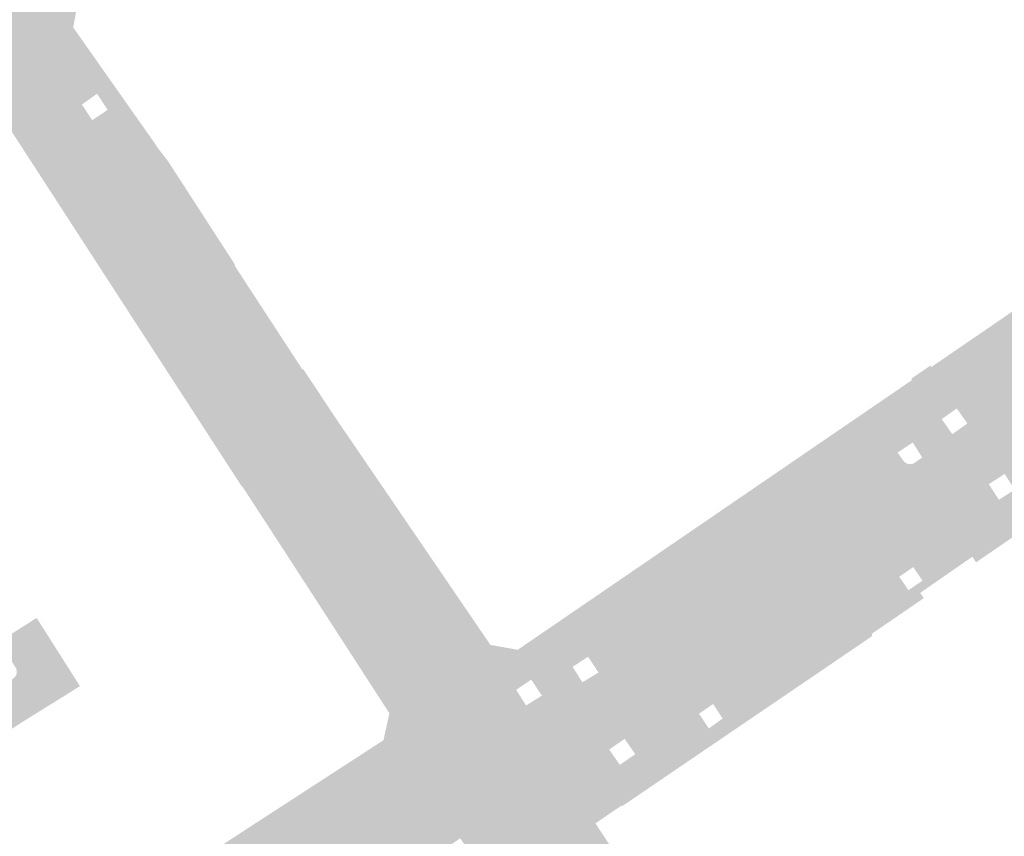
# Model space of a CAD drawing. Header units: inches. Extents: x 83502 to 84837, y 445986 to 447217.
# Tile 33 of 44: x 84019 to 84079, y 446887 to 446937. Entities that reach past the tile are written whole.
import ezdxf

# ---------------------------------------------------------------- set-up
doc = ezdxf.new("R2010")
doc.units = ezdxf.units.IN
doc.header["$MEASUREMENT"] = 0

msp = doc.modelspace()

# ---------------------------------------------------------------- hatches: boundary and pattern name
for points in [[(84137.557, 446959.066), (84119.151, 446946.847), (84118.276, 446946.266), (84118.202, 446946.387), (84111.299, 446941.841), (84112.873, 446939.46), (84110.136, 446937.599), (84110.22, 446937.481), (84101.925, 446931.82), (84101.888, 446931.787), (84101.855, 446931.751), (84101.824, 446931.712), (84101.798, 446931.671), (84101.775, 446931.627), (84101.756, 446931.582), (84101.741, 446931.535), (84101.73, 446931.487), (84101.724, 446931.438), (84101.721, 446931.389), (84101.724, 446931.34), (84101.73, 446931.291), (84101.741, 446931.244), (84101.756, 446931.197), (84101.775, 446931.151), (84101.798, 446931.108), (84102.248, 446930.53), (84102.27, 446930.49), (84102.288, 446930.448), (84102.303, 446930.404), (84102.313, 446930.359), (84102.319, 446930.314), (84102.321, 446930.268), (84102.319, 446930.222), (84102.313, 446930.177), (84102.303, 446930.132), (84102.289, 446930.089), (84102.27, 446930.047), (84102.249, 446930.007), (84102.223, 446929.968), (84102.194, 446929.933), (84102.163, 446929.9), (84102.128, 446929.87), (84098.679, 446927.485), (84098.069, 446928.34), (84097.236, 446927.775), (84097.838, 446926.942), (84097.179, 446926.488), (84095.139, 446925.084), (84094.549, 446925.913), (84093.655, 446925.28), (84093.533, 446925.456), (84093.507, 446925.489), (84093.477, 446925.52), (84093.446, 446925.548), (84093.412, 446925.574), (84093.376, 446925.597), (84093.338, 446925.616), (84093.299, 446925.632), (84093.258, 446925.645), (84093.217, 446925.655), (84093.175, 446925.661), (84093.133, 446925.664), (84093.09, 446925.663), (84093.048, 446925.658), (84093.007, 446925.65), (84092.966, 446925.638), (84092.926, 446925.623), (84092.888, 446925.605), (84092.851, 446925.584), (84079.588, 446916.482), (84079.553, 446916.456), (84079.521, 446916.427), (84079.491, 446916.395), (84079.464, 446916.36), (84079.44, 446916.324), (84079.419, 446916.285), (84079.402, 446916.245), (84079.389, 446916.204), (84079.379, 446916.161), (84079.373, 446916.118), (84079.371, 446916.074), (84079.372, 446916.031), (84079.378, 446915.987), (84079.387, 446915.945), (84079.4, 446915.903), (84079.416, 446915.863), (84079.436, 446915.824), (84079.459, 446915.787), (84079.85, 446915.217), (84079.873, 446915.175), (84079.893, 446915.13), (84079.908, 446915.085), (84079.919, 446915.037), (84079.926, 446914.99), (84079.928, 446914.941), (84079.926, 446914.893), (84079.919, 446914.845), (84079.908, 446914.798), (84079.893, 446914.752), (84079.873, 446914.708), (84079.85, 446914.666), (84079.823, 446914.626), (84079.792, 446914.588), (84079.758, 446914.554), (84079.721, 446914.523), (84079.473, 446914.352), (84079.264, 446914.209), (84079.164, 446914.362), (84076.531, 446912.568), (84075.883, 446913.487), (84074.96, 446912.837), (84075.608, 446911.917), (84073.699, 446910.602), (84073.19, 446911.41), (84072.264, 446910.787), (84072.051, 446911.082), (84072.04, 446911.099), (84072.028, 446911.115), (84072.015, 446911.13), (84072, 446911.144), (84071.984, 446911.156), (84071.968, 446911.166), (84071.95, 446911.176), (84071.931, 446911.183), (84071.912, 446911.189), (84071.892, 446911.193), (84071.873, 446911.195), (84071.853, 446911.196), (84071.833, 446911.195), (84071.813, 446911.191), (84071.793, 446911.187), (84071.775, 446911.18), (84071.756, 446911.172), (84071.739, 446911.162), (84063.04, 446905.191), (84063.026, 446905.184), (84063.013, 446905.175), (84063.001, 446905.165), (84062.99, 446905.154), (84062.98, 446905.143), (84062.97, 446905.13), (84062.962, 446905.117), (84062.956, 446905.103), (84062.95, 446905.088), (84062.946, 446905.073), (84062.943, 446905.058), (84062.942, 446905.042), (84062.942, 446905.027), (84062.943, 446905.011), (84062.946, 446904.996), (84062.95, 446904.981), (84062.955, 446904.966), (84062.962, 446904.952), (84062.97, 446904.939), (84062.979, 446904.926), (84063.555, 446904.101), (84063.576, 446904.062), (84063.594, 446904.021), (84063.608, 446903.979), (84063.618, 446903.936), (84063.626, 446903.892), (84063.629, 446903.848), (84063.629, 446903.804), (84063.625, 446903.76), (84063.617, 446903.716), (84063.606, 446903.673), (84063.591, 446903.631), (84063.573, 446903.591), (84063.552, 446903.552), (84063.527, 446903.515), (84063.499, 446903.481), (84063.469, 446903.448), (84063.436, 446903.419), (84063.401, 446903.392), (84063.363, 446903.369), (84063.323, 446903.349), (84063.282, 446903.333), (84063.239, 446903.32), (84063.195, 446903.311), (84063.151, 446903.306), (84063.107, 446903.304), (84063.062, 446903.306), (84063.018, 446903.312), (84062.975, 446903.321), (84062.932, 446903.335), (84062.891, 446903.351), (84062.851, 446903.371), (84062.813, 446903.395), (84062.777, 446903.421), (84062.744, 446903.45), (84062.713, 446903.482), (84062.685, 446903.517), (84062.12, 446904.336), (84062.109, 446904.351), (84062.098, 446904.365), (84062.085, 446904.378), (84062.071, 446904.389), (84062.056, 446904.4), (84062.04, 446904.409), (84062.023, 446904.416), (84062.006, 446904.422), (84061.988, 446904.427), (84061.97, 446904.43), (84061.952, 446904.431), (84061.933, 446904.431), (84061.915, 446904.429), (84061.897, 446904.426), (84061.879, 446904.42), (84061.862, 446904.414), (84061.846, 446904.406), (84061.83, 446904.396), (84053.544, 446898.706), (84053.531, 446898.7), (84053.518, 446898.693), (84053.506, 446898.684), (84053.494, 446898.675), (84053.484, 446898.665), (84053.474, 446898.654), (84053.466, 446898.642), (84053.458, 446898.629), (84053.451, 446898.616), (84053.446, 446898.602), (84053.442, 446898.588), (84053.439, 446898.574), (84053.437, 446898.559), (84053.437, 446898.545), (84053.438, 446898.53), (84053.44, 446898.516), (84053.443, 446898.501), (84053.447, 446898.487), (84053.453, 446898.474), (84053.46, 446898.461), (84053.468, 446898.449), (84053.476, 446898.437), (84053.486, 446898.426), (84053.497, 446898.416), (84053.352, 446898.373), (84051.769, 446900.606), (84060.605, 446906.649), (84073.152, 446915.229), (84073.099, 446915.307), (84074.265, 446916.104), (84074.326, 446916.02), (84078.742, 446919.044), (84082.951, 446921.926), (84086.559, 446924.396), (84086.617, 446924.333), (84088.713, 446925.811), (84092.203, 446928.272), (84092.264, 446928.195), (84094.464, 446929.712), (84094.405, 446929.793), (84099.796, 446933.424), (84099.739, 446933.506), (84100.188, 446933.811), (84100.211, 446933.776), (84105.643, 446937.414), (84109.403, 446939.991), (84109.94, 446940.359), (84109.697, 446940.713), (84109.507, 446940.583), (84109.388, 446940.756), (84109.314, 446940.706), (84108.757, 446941.519), (84108.313, 446942.188), (84110.098, 446943.391), (84110.935, 446943.97), (84113.56, 446945.71), (84117.476, 446948.301), (84137.273, 446961.398), (84138.434, 446959.644), (84137.557, 446959.066), (84137.557, 446959.066)], [(84136.336, 446944.062), (84128.683, 446939.19), (84123.007, 446935.407), (84121.644, 446934.429), (84117.431, 446931.539), (84113.308, 446928.71), (84109.193, 446925.887), (84105.151, 446923.114), (84101.127, 446920.353), (84097.069, 446917.57), (84093.045, 446914.809), (84089.07, 446912.082), (84085.741, 446909.798), (84085.769, 446909.757), (84085.085, 446909.366), (84085.07, 446909.414), (84085.036, 446909.391), (84080.327, 446906.179), (84080.286, 446906.292), (84077.056, 446904.08), (84076.836, 446904.426), (84073.646, 446902.216), (84073.868, 446901.896), (84070.68, 446899.713), (84070.711, 446899.576), (84066.575, 446896.763), (84062.523, 446894.007), (84058.388, 446891.196), (84058.237, 446891.093), (84057.006, 446892.893), (84057.127, 446892.982), (84057.15, 446892.969), (84057.174, 446892.959), (84057.2, 446892.95), (84057.225, 446892.944), (84057.252, 446892.94), (84057.278, 446892.938), (84057.305, 446892.939), (84057.331, 446892.942), (84057.357, 446892.947), (84057.383, 446892.954), (84057.407, 446892.964), (84057.431, 446892.976), (84060.12, 446894.829), (84060.722, 446893.929), (84061.567, 446894.539), (84060.982, 446895.424), (84065.71, 446898.647), (84065.724, 446898.656), (84065.738, 446898.666), (84065.75, 446898.678), (84065.762, 446898.69), (84065.772, 446898.703), (84065.781, 446898.718), (84065.789, 446898.733), (84065.795, 446898.748), (84065.8, 446898.764), (84065.804, 446898.781), (84065.806, 446898.798), (84065.807, 446898.815), (84065.806, 446898.832), (84065.804, 446898.848), (84065.8, 446898.865), (84065.794, 446898.881), (84065.788, 446898.897), (84065.78, 446898.912), (84065.771, 446898.926), (84065.76, 446898.939), (84065.182, 446899.78), (84065.165, 446899.822), (84065.151, 446899.864), (84065.142, 446899.908), (84065.136, 446899.953), (84065.134, 446899.998), (84065.136, 446900.043), (84065.142, 446900.087), (84065.152, 446900.131), (84065.166, 446900.174), (84065.183, 446900.215), (84065.204, 446900.255), (84065.228, 446900.292), (84065.256, 446900.328), (84065.286, 446900.361), (84065.319, 446900.391), (84065.355, 446900.418), (84065.396, 446900.441), (84065.439, 446900.46), (84065.483, 446900.475), (84065.528, 446900.487), (84065.574, 446900.494), (84065.621, 446900.498), (84065.667, 446900.497), (84065.714, 446900.493), (84065.76, 446900.485), (84065.805, 446900.472), (84065.849, 446900.456), (84065.891, 446900.436), (84065.931, 446900.413), (84065.969, 446900.386), (84066.005, 446900.356), (84066.038, 446900.323), (84066.618, 446899.532), (84066.624, 446899.519), (84066.632, 446899.507), (84066.64, 446899.496), (84066.65, 446899.485), (84066.66, 446899.475), (84066.671, 446899.466), (84066.683, 446899.459), (84066.695, 446899.452), (84066.709, 446899.446), (84066.722, 446899.442), (84066.736, 446899.439), (84066.75, 446899.437), (84066.764, 446899.437), (84066.779, 446899.437), (84066.793, 446899.439), (84066.807, 446899.442), (84066.82, 446899.447), (84066.833, 446899.453), (84066.846, 446899.459), (84066.858, 446899.467), (84066.869, 446899.476), (84066.879, 446899.486), (84072.364, 446903.205), (84072.93, 446902.381), (84073.784, 446902.967), (84073.218, 446903.791), (84075.608, 446905.436), (84075.622, 446905.444), (84075.636, 446905.452), (84075.649, 446905.462), (84075.66, 446905.473), (84075.671, 446905.485), (84075.681, 446905.498), (84075.69, 446905.512), (84075.697, 446905.526), (84075.704, 446905.541), (84075.708, 446905.556), (84075.712, 446905.572), (84075.714, 446905.588), (84075.715, 446905.604), (84075.714, 446905.62), (84075.712, 446905.636), (84075.709, 446905.652), (84075.704, 446905.668), (84075.698, 446905.683), (84075.691, 446905.697), (84075.682, 446905.711), (84075.673, 446905.724), (84075.662, 446905.736), (84075.101, 446906.559), (84075.079, 446906.592), (84075.06, 446906.626), (84075.044, 446906.662), (84075.032, 446906.699), (84075.022, 446906.737), (84075.016, 446906.776), (84075.013, 446906.816), (84075.013, 446906.855), (84075.017, 446906.894), (84075.024, 446906.933), (84075.035, 446906.971), (84075.048, 446907.008), (84075.065, 446907.043), (84075.085, 446907.077), (84075.107, 446907.109), (84075.132, 446907.14), (84075.16, 446907.168), (84075.19, 446907.193), (84075.529, 446907.398), (84075.753, 446907.533), (84075.81, 446907.475), (84077.84, 446908.862), (84078.457, 446907.903), (84079.425, 446908.526), (84078.808, 446909.484), (84081.331, 446911.244), (84081.256, 446911.351), (84081.438, 446911.484), (84081.675, 446911.655), (84081.711, 446911.676), (84081.749, 446911.695), (84081.789, 446911.709), (84081.83, 446911.721), (84081.871, 446911.729), (84081.913, 446911.734), (84081.955, 446911.735), (84081.997, 446911.732), (84082.039, 446911.726), (84082.083, 446911.716), (84082.126, 446911.701), (84082.167, 446911.683), (84082.207, 446911.661), (84082.244, 446911.636), (84082.279, 446911.608), (84082.312, 446911.576), (84082.341, 446911.542), (84082.367, 446911.505), (84082.739, 446910.926), (84082.763, 446910.89), (84082.791, 446910.856), (84082.821, 446910.825), (84082.854, 446910.797), (84082.89, 446910.772), (84082.927, 446910.75), (84082.967, 446910.732), (84083.008, 446910.717), (84083.05, 446910.706), (84083.093, 446910.699), (84083.136, 446910.696), (84083.18, 446910.697), (84083.223, 446910.701), (84083.266, 446910.71), (84083.308, 446910.723), (84083.348, 446910.739), (84083.387, 446910.759), (84083.424, 446910.782), (84090.698, 446915.751), (84091.44, 446916.261), (84096.679, 446919.839), (84096.714, 446919.865), (84096.747, 446919.894), (84096.777, 446919.925), (84096.805, 446919.959), (84096.829, 446919.995), (84096.85, 446920.033), (84096.867, 446920.073), (84096.882, 446920.115), (84096.892, 446920.157), (84096.899, 446920.2), (84096.902, 446920.243), (84096.901, 446920.287), (84096.896, 446920.33), (84096.888, 446920.373), (84096.876, 446920.415), (84096.86, 446920.456), (84096.841, 446920.495), (84096.819, 446920.532), (84096.421, 446921.131), (84096.399, 446921.167), (84096.381, 446921.204), (84096.365, 446921.243), (84096.353, 446921.283), (84096.344, 446921.324), (84096.339, 446921.366), (84096.337, 446921.408), (84096.339, 446921.449), (84096.344, 446921.491), (84096.353, 446921.532), (84096.365, 446921.572), (84096.38, 446921.611), (84096.399, 446921.649), (84096.421, 446921.684), (84096.445, 446921.718), (84096.473, 446921.75), (84096.503, 446921.779), (84096.535, 446921.806), (84096.783, 446921.974), (84099.238, 446923.639), (84099.9, 446924.089), (84099.973, 446924.138), (84100.007, 446924.154), (84100.043, 446924.166), (84100.08, 446924.176), (84100.117, 446924.183), (84100.155, 446924.186), (84100.192, 446924.186), (84100.23, 446924.183), (84100.267, 446924.176), (84100.304, 446924.167), (84100.34, 446924.154), (84100.374, 446924.139), (84100.407, 446924.121), (84100.438, 446924.099), (84100.468, 446924.076), (84100.495, 446924.05), (84100.52, 446924.021), (84100.542, 446923.991), (84100.562, 446923.959), (84100.995, 446923.384), (84101.025, 446923.349), (84101.058, 446923.317), (84101.094, 446923.288), (84101.132, 446923.262), (84101.173, 446923.24), (84101.215, 446923.221), (84101.258, 446923.205), (84101.303, 446923.194), (84101.348, 446923.186), (84101.394, 446923.182), (84101.44, 446923.182), (84101.486, 446923.186), (84101.532, 446923.194), (84101.576, 446923.206), (84101.62, 446923.222), (84101.662, 446923.241), (84101.702, 446923.264), (84101.74, 446923.29), (84102.751, 446923.982), (84103.32, 446923.208), (84103.876, 446923.613), (84103.37, 446924.428), (84110.986, 446929.666), (84111.528, 446928.888), (84112.08, 446929.273), (84111.541, 446930.055), (84114.122, 446931.857), (84114.221, 446931.734), (84124.348, 446938.594), (84124.145, 446938.899), (84124.264, 446939.003), (84124.289, 446938.967), (84124.318, 446938.934), (84124.349, 446938.902), (84124.383, 446938.874), (84124.419, 446938.849), (84124.457, 446938.826), (84124.496, 446938.808), (84124.538, 446938.792), (84124.58, 446938.78), (84124.623, 446938.772), (84124.667, 446938.767), (84124.711, 446938.766), (84124.755, 446938.769), (84124.799, 446938.775), (84124.842, 446938.785), (84124.883, 446938.799), (84124.924, 446938.816), (84124.963, 446938.837), (84126.381, 446939.782), (84142.453, 446950.485), (84142.493, 446950.505), (84142.531, 446950.528), (84142.567, 446950.554), (84142.601, 446950.584), (84142.632, 446950.616), (84142.66, 446950.651), (84142.685, 446950.688), (84142.706, 446950.727), (84142.724, 446950.768), (84142.738, 446950.81), (84143.958, 446948.871), (84139.757, 446946.22), (84139.529, 446946.076), (84136.336, 446944.062), (84136.336, 446944.062)], [(84026.26, 446941.305), (84022.167, 446938.431), (84021.86, 446936.776), (84025.082, 446932.199), (84024.099, 446931.554), (84024.169, 446931.409), (84024.042, 446931.325), (84024.006, 446931.367), (84023.973, 446931.395), (84023.934, 446931.416), (84023.893, 446931.431), (84023.85, 446931.437), (84023.806, 446931.435), (84023.774, 446931.428), (84023.648, 446931.522), (84023.969, 446931.734), (84023.319, 446932.721), (84022.665, 446932.257), (84011.275, 446940.772), (84011.367, 446940.792), (84009.791, 446943.211), (84009.416, 446943.788), (84010.845, 446944.719), (84010.752, 446944.836), (84011.608, 446945.391), (84011.637, 446945.409), (84011.668, 446945.425), (84011.699, 446945.438), (84011.732, 446945.448), (84011.765, 446945.456), (84011.799, 446945.461), (84011.834, 446945.463), (84011.868, 446945.462), (84011.902, 446945.458), (84011.936, 446945.452), (84011.969, 446945.442), (84012.001, 446945.43), (84012.032, 446945.416), (84012.061, 446945.399), (84012.089, 446945.379), (84012.116, 446945.358), (84012.14, 446945.334), (84012.163, 446945.308), (84011.957, 446945.625), (84014.494, 446947.315), (84015.028, 446946.493), (84015.644, 446946.915), (84016.977, 446944.864), (84017.054, 446944.934), (84018.498, 446944.606), (84018.541, 446944.537), (84018.759, 446944.668), (84023.217, 446947.844), (84024.253, 446946.442), (84024.364, 446946.537), (84024.987, 446945.724), (84025.009, 446945.684), (84025.027, 446945.641), (84025.04, 446945.597), (84025.05, 446945.553), (84025.056, 446945.507), (84025.058, 446945.461), (84025.055, 446945.415), (84025.048, 446945.37), (84025.037, 446945.325), (84025.022, 446945.282), (84025.003, 446945.24), (84024.98, 446945.2), (84024.954, 446945.162), (84024.924, 446945.127), (84024.892, 446945.095), (84024.856, 446945.066), (84025.258, 446945.347), (84027.117, 446942.768), (84026.283, 446942.18), (84026.697, 446941.612), (84026.26, 446941.305)], [(84017.179, 446936.358), (84022.665, 446932.257), (84022.393, 446932.064), (84023.019, 446931.107), (84023.648, 446931.522), (84023.774, 446931.428), (84022.91, 446930.842), (84022.872, 446930.821), (84022.831, 446930.803), (84022.79, 446930.788), (84022.747, 446930.777), (84022.704, 446930.77), (84022.66, 446930.766), (84022.616, 446930.766), (84022.572, 446930.77), (84022.529, 446930.778), (84022.486, 446930.789), (84022.445, 446930.804), (84022.405, 446930.822), (84022.367, 446930.844), (84022.33, 446930.869), (84022.296, 446930.897), (84022.265, 446930.927), (84022.236, 446930.96), (84022.21, 446930.996), (84022.489, 446930.568), (84019.975, 446928.919), (84019.42, 446929.775), (84018.763, 446929.385), (84017.896, 446930.721), (84016.375, 446933.067), (84016.315, 446933.026), (84014.897, 446933.274), (84014.828, 446933.337), (84011.465, 446930.962), (84010.704, 446932.032), (84012.054, 446932.934), (84012.326, 446932.525), (84013.288, 446933.218), (84013.029, 446933.585), (84017.179, 446936.358)], [(84035.807, 446915.974), (84035.882, 446915.859), (84035.918, 446915.896), (84038.083, 446912.64), (84042.503, 446906.168), (84047.368, 446899.036), (84044.332, 446896.924), (84043.786, 446897.766), (84043.215, 446898.647), (84043.195, 446898.692), (84043.179, 446898.738), (84043.167, 446898.786), (84043.159, 446898.835), (84043.155, 446898.884), (84043.156, 446898.933), (84043.161, 446898.982), (84043.17, 446899.03), (84043.184, 446899.081), (84043.204, 446899.13), (84043.227, 446899.177), (84043.255, 446899.222), (84043.287, 446899.264), (84043.323, 446899.303), (84043.362, 446899.338), (84044.285, 446899.937), (84044.303, 446899.95), (84044.32, 446899.965), (84044.336, 446899.981), (84044.35, 446899.998), (84044.362, 446900.016), (84044.373, 446900.036), (84044.382, 446900.056), (84044.389, 446900.077), (84044.394, 446900.099), (84044.397, 446900.12), (84044.399, 446900.141), (84044.398, 446900.163), (84044.396, 446900.184), (84044.392, 446900.205), (84044.386, 446900.225), (84044.378, 446900.245), (84044.369, 446900.265), (84044.358, 446900.283), (84041.522, 446904.364), (84032.757, 446917.883), (84032.747, 446917.897), (84032.736, 446917.91), (84032.723, 446917.923), (84032.71, 446917.934), (84032.695, 446917.943), (84032.68, 446917.952), (84032.664, 446917.959), (84032.648, 446917.965), (84032.631, 446917.969), (84032.614, 446917.972), (84032.596, 446917.973), (84032.579, 446917.973), (84032.562, 446917.971), (84032.544, 446917.967), (84032.528, 446917.962), (84032.511, 446917.956), (84032.496, 446917.948), (84032.481, 446917.939), (84031.624, 446917.416), (84031.59, 446917.395), (84031.554, 446917.377), (84031.516, 446917.362), (84031.478, 446917.35), (84031.438, 446917.341), (84031.399, 446917.336), (84031.358, 446917.333), (84031.318, 446917.335), (84031.278, 446917.339), (84031.238, 446917.347), (84031.2, 446917.358), (84031.162, 446917.372), (84031.126, 446917.389), (84031.091, 446917.409), (84031.058, 446917.432), (84031.026, 446917.458), (84030.998, 446917.486), (84030.971, 446917.516), (84028.452, 446921.419), (84028.432, 446921.462), (84028.416, 446921.506), (84028.404, 446921.551), (84028.396, 446921.598), (84028.392, 446921.645), (84028.392, 446921.692), (84028.396, 446921.739), (84028.405, 446921.785), (84028.418, 446921.83), (84028.434, 446921.874), (84028.455, 446921.917), (84028.479, 446921.957), (84028.506, 446921.995), (84028.537, 446922.031), (84028.571, 446922.063), (84028.608, 446922.093), (84029.502, 446922.622), (84029.517, 446922.637), (84029.531, 446922.653), (84029.543, 446922.671), (84029.553, 446922.689), (84029.562, 446922.708), (84029.569, 446922.728), (84029.574, 446922.749), (84029.577, 446922.77), (84029.578, 446922.791), (84029.578, 446922.812), (84029.575, 446922.833), (84029.571, 446922.854), (84029.564, 446922.874), (84029.556, 446922.894), (84024.04, 446931.324), (84024.169, 446931.409), (84024.099, 446931.554), (84025.082, 446932.199), (84026.904, 446929.612), (84027.006, 446929.442), (84027.641, 446928.625), (84029.718, 446925.417), (84031.759, 446922.266), (84031.72, 446922.231), (84033.731, 446919.152), (84035.807, 446915.974), (84035.807, 446915.974)], [(84024.04, 446931.324), (84029.556, 446922.894), (84029.564, 446922.874), (84029.571, 446922.854), (84029.575, 446922.833), (84029.578, 446922.812), (84029.578, 446922.791), (84029.577, 446922.77), (84029.574, 446922.749), (84029.569, 446922.728), (84029.562, 446922.708), (84029.553, 446922.689), (84029.543, 446922.671), (84029.531, 446922.653), (84029.517, 446922.637), (84029.502, 446922.622), (84028.608, 446922.093), (84028.571, 446922.063), (84028.537, 446922.031), (84028.506, 446921.995), (84028.479, 446921.957), (84028.455, 446921.917), (84028.434, 446921.874), (84028.418, 446921.83), (84028.405, 446921.785), (84028.396, 446921.739), (84028.392, 446921.692), (84028.392, 446921.645), (84028.396, 446921.598), (84028.404, 446921.551), (84028.416, 446921.506), (84028.432, 446921.462), (84028.452, 446921.419), (84022.489, 446930.568), (84022.21, 446930.996), (84022.236, 446930.96), (84022.265, 446930.927), (84022.296, 446930.897), (84022.33, 446930.869), (84022.367, 446930.844), (84022.405, 446930.822), (84022.445, 446930.804), (84022.486, 446930.789), (84022.529, 446930.778), (84022.572, 446930.77), (84022.616, 446930.766), (84022.66, 446930.766), (84022.704, 446930.77), (84022.747, 446930.777), (84022.79, 446930.788), (84022.831, 446930.803), (84022.872, 446930.821), (84022.91, 446930.842), (84023.774, 446931.428), (84023.795, 446931.433), (84023.817, 446931.436), (84023.839, 446931.436), (84023.861, 446931.435), (84023.882, 446931.432), (84023.903, 446931.427), (84023.924, 446931.42), (84023.944, 446931.411), (84023.963, 446931.4), (84023.981, 446931.388), (84023.998, 446931.374), (84024.014, 446931.359), (84024.028, 446931.342), (84024.04, 446931.324), (84024.04, 446931.324)], [(84030.971, 446917.516), (84043.215, 446898.647), (84043.786, 446897.766), (84040.809, 446895.878), (84040.618, 446895.741), (84036.496, 446902.111), (84032.754, 446907.873), (84032.934, 446907.973), (84032.97, 446907.993), (84033.004, 446908.016), (84033.036, 446908.042), (84033.066, 446908.07), (84033.093, 446908.102), (84033.117, 446908.135), (84033.138, 446908.17), (84033.156, 446908.207), (84033.171, 446908.245), (84033.182, 446908.285), (84033.19, 446908.325), (84033.194, 446908.366), (84033.195, 446908.407), (84033.192, 446908.448), (84033.186, 446908.489), (84033.176, 446908.529), (84033.162, 446908.567), (84033.146, 446908.605), (84033.126, 446908.641), (84033.103, 446908.675), (84019.975, 446928.919), (84022.489, 446930.568), (84028.452, 446921.419), (84030.971, 446917.516), (84030.971, 446917.516)], [(84019.975, 446928.919), (84033.103, 446908.675), (84033.126, 446908.641), (84033.146, 446908.605), (84033.162, 446908.567), (84033.176, 446908.529), (84033.186, 446908.489), (84033.192, 446908.448), (84033.195, 446908.407), (84033.194, 446908.366), (84033.19, 446908.325), (84033.182, 446908.285), (84033.171, 446908.245), (84033.156, 446908.207), (84033.138, 446908.17), (84033.117, 446908.135), (84033.093, 446908.102), (84033.066, 446908.07), (84033.036, 446908.042), (84033.004, 446908.016), (84032.97, 446907.993), (84032.934, 446907.973), (84032.754, 446907.873), (84032.192, 446908.738), (84032.165, 446908.722), (84030.033, 446912.009), (84028.019, 446915.114), (84026.023, 446918.191), (84023.978, 446921.344), (84021.878, 446924.582), (84019.887, 446927.652), (84018.763, 446929.385), (84019.42, 446929.775), (84019.975, 446928.919), (84019.975, 446928.919)], [(84018.438, 446894.122), (84014.666, 446891.668), (84018.997, 446884.951), (84021.2, 446886.35), (84023.875, 446882.209), (84017.991, 446878.391), (84017.634, 446878.93), (84017.11, 446878.581), (84014.878, 446881.839), (84015.918, 446882.547), (84011.931, 446888.444), (84010.696, 446887.595), (84008.156, 446891.453), (84008.606, 446891.769), (84007.825, 446892.956), (84007.392, 446892.647), (83999.183, 446904.5), (83999.647, 446904.814), (83998.842, 446905.982), (83998.379, 446905.662), (83996.413, 446908.5), (83996.503, 446908.563), (83996.019, 446909.298), (83996.38, 446909.549), (83991.306, 446916.87), (83997.69, 446921.272), (83997.653, 446921.243), (83997.619, 446921.211), (83997.588, 446921.175), (83997.56, 446921.138), (83997.536, 446921.098), (83997.515, 446921.056), (83997.498, 446921.012), (83997.485, 446920.967), (83997.476, 446920.923), (83997.471, 446920.879), (83997.47, 446920.834), (83997.472, 446920.789), (83997.478, 446920.745), (83997.488, 446920.701), (83997.502, 446920.658), (83997.519, 446920.617), (83997.539, 446920.577), (83997.956, 446919.909), (83997.977, 446919.871), (83997.994, 446919.831), (83998.009, 446919.79), (83998.019, 446919.748), (83998.027, 446919.705), (83998.03, 446919.662), (83998.031, 446919.618), (83998.027, 446919.575), (83998.02, 446919.532), (83998.009, 446919.49), (83997.995, 446919.449), (83997.978, 446919.409), (83997.958, 446919.371), (83997.934, 446919.334), (83997.907, 446919.3), (83997.878, 446919.268), (83997.846, 446919.239), (83997.812, 446919.212), (83994.886, 446917.333), (83994.846, 446917.304), (83994.809, 446917.271), (83994.775, 446917.235), (83994.745, 446917.195), (83994.718, 446917.154), (83994.696, 446917.11), (83994.677, 446917.064), (83994.663, 446917.016), (83994.654, 446916.973), (83994.649, 446916.929), (83994.647, 446916.885), (83994.649, 446916.841), (83994.655, 446916.797), (83994.664, 446916.754), (83994.677, 446916.712), (83994.693, 446916.671), (83994.713, 446916.631), (84009.831, 446893.26), (84009.871, 446893.224), (84009.915, 446893.191), (84009.961, 446893.162), (84010.01, 446893.138), (84010.06, 446893.118), (84010.113, 446893.103), (84010.166, 446893.092), (84010.22, 446893.086), (84010.274, 446893.085), (84010.329, 446893.089), (84010.382, 446893.097), (84010.435, 446893.111), (84010.486, 446893.129), (84010.536, 446893.151), (84013.449, 446895.024), (84013.492, 446895.049), (84013.536, 446895.069), (84013.583, 446895.086), (84013.63, 446895.098), (84013.679, 446895.106), (84013.728, 446895.11), (84013.777, 446895.109), (84013.826, 446895.104), (84013.874, 446895.095), (84013.921, 446895.081), (84013.967, 446895.063), (84014.011, 446895.041), (84014.053, 446895.016), (84014.093, 446894.986), (84014.129, 446894.954), (84014.163, 446894.918), (84014.19, 446894.883), (84014.221, 446894.851), (84014.254, 446894.822), (84014.289, 446894.796), (84014.327, 446894.773), (84014.367, 446894.754), (84014.408, 446894.738), (84014.451, 446894.726), (84014.494, 446894.718), (84014.538, 446894.714), (84014.582, 446894.714), (84014.626, 446894.717), (84014.669, 446894.725), (84014.712, 446894.737), (84014.753, 446894.752), (84014.793, 446894.771), (84014.831, 446894.793), (84014.867, 446894.819), (84018.169, 446896.969), (84018.207, 446896.993), (84018.242, 446897.021), (84018.274, 446897.052), (84018.304, 446897.085), (84018.331, 446897.121), (84018.354, 446897.16), (84018.373, 446897.2), (84018.389, 446897.242), (84018.401, 446897.285), (84018.409, 446897.329), (84018.413, 446897.374), (84018.413, 446897.418), (84018.409, 446897.463), (84018.4, 446897.507), (84018.388, 446897.55), (84018.372, 446897.592), (84018.352, 446897.632), (84018.329, 446897.67), (84005.315, 446917.786), (84005.71, 446918.103), (84013.742, 446905.657), (84017.693, 446899.459), (84019.624, 446900.686), (84021.691, 446897.431), (84017.894, 446894.961), (84018.438, 446894.122), (84018.438, 446894.122)], [(84032.757, 446917.883), (84041.522, 446904.364), (84044.358, 446900.283), (84044.369, 446900.265), (84044.378, 446900.245), (84044.386, 446900.225), (84044.392, 446900.205), (84044.396, 446900.184), (84044.398, 446900.163), (84044.399, 446900.141), (84044.397, 446900.12), (84044.394, 446900.099), (84044.389, 446900.077), (84044.382, 446900.056), (84044.373, 446900.036), (84044.362, 446900.016), (84044.35, 446899.998), (84044.336, 446899.981), (84044.32, 446899.965), (84044.303, 446899.95), (84044.285, 446899.937), (84043.362, 446899.338), (84043.323, 446899.303), (84043.287, 446899.264), (84043.255, 446899.222), (84043.227, 446899.177), (84043.204, 446899.13), (84043.184, 446899.081), (84043.17, 446899.03), (84043.161, 446898.982), (84043.156, 446898.933), (84043.155, 446898.884), (84043.159, 446898.835), (84043.167, 446898.786), (84043.179, 446898.738), (84043.195, 446898.692), (84043.215, 446898.647), (84030.971, 446917.516), (84030.998, 446917.486), (84031.026, 446917.458), (84031.058, 446917.432), (84031.091, 446917.409), (84031.126, 446917.389), (84031.162, 446917.372), (84031.2, 446917.358), (84031.238, 446917.347), (84031.278, 446917.339), (84031.318, 446917.335), (84031.358, 446917.333), (84031.399, 446917.336), (84031.438, 446917.341), (84031.478, 446917.35), (84031.516, 446917.362), (84031.554, 446917.377), (84031.59, 446917.395), (84031.624, 446917.416), (84032.481, 446917.939), (84032.496, 446917.948), (84032.511, 446917.956), (84032.528, 446917.962), (84032.544, 446917.967), (84032.562, 446917.971), (84032.579, 446917.973), (84032.596, 446917.973), (84032.614, 446917.972), (84032.631, 446917.969), (84032.648, 446917.965), (84032.664, 446917.959), (84032.68, 446917.952), (84032.695, 446917.943), (84032.71, 446917.934), (84032.723, 446917.923), (84032.736, 446917.91), (84032.747, 446917.897), (84032.757, 446917.883), (84032.757, 446917.883)], [(84077.84, 446908.862), (84075.81, 446907.475), (84075.753, 446907.533), (84075.529, 446907.398), (84075.19, 446907.193), (84074.857, 446906.964), (84073.038, 446909.687), (84072.913, 446909.895), (84073.298, 446910.158), (84073.57, 446910.351), (84073.779, 446910.5), (84073.699, 446910.602), (84075.608, 446911.917), (84076.531, 446912.568), (84079.164, 446914.362), (84079.264, 446914.209), (84079.473, 446914.352), (84079.721, 446914.523), (84080.132, 446914.805), (84082.095, 446911.941), (84081.675, 446911.655), (84081.438, 446911.484), (84081.256, 446911.351), (84081.331, 446911.244), (84078.808, 446909.484), (84077.84, 446908.862), (84077.84, 446908.862)], [(84072.913, 446909.895), (84063.401, 446903.392), (84063.436, 446903.419), (84063.469, 446903.448), (84063.499, 446903.481), (84063.527, 446903.515), (84063.552, 446903.552), (84063.573, 446903.591), (84063.591, 446903.631), (84063.606, 446903.673), (84063.617, 446903.716), (84063.625, 446903.76), (84063.629, 446903.804), (84063.629, 446903.848), (84063.626, 446903.892), (84063.618, 446903.936), (84063.608, 446903.979), (84063.594, 446904.021), (84063.576, 446904.062), (84063.555, 446904.101), (84062.979, 446904.926), (84062.97, 446904.939), (84062.962, 446904.952), (84062.955, 446904.966), (84062.95, 446904.981), (84062.946, 446904.996), (84062.943, 446905.011), (84062.942, 446905.027), (84062.942, 446905.042), (84062.943, 446905.058), (84062.946, 446905.073), (84062.95, 446905.088), (84062.956, 446905.103), (84062.962, 446905.117), (84062.97, 446905.13), (84062.98, 446905.143), (84062.99, 446905.154), (84063.001, 446905.165), (84063.013, 446905.175), (84063.026, 446905.184), (84063.04, 446905.191), (84071.739, 446911.162), (84071.756, 446911.172), (84071.775, 446911.18), (84071.793, 446911.187), (84071.813, 446911.191), (84071.833, 446911.195), (84071.853, 446911.196), (84071.873, 446911.195), (84071.892, 446911.193), (84071.912, 446911.189), (84071.931, 446911.183), (84071.95, 446911.176), (84071.968, 446911.166), (84071.984, 446911.156), (84072, 446911.144), (84072.015, 446911.13), (84072.028, 446911.115), (84072.04, 446911.099), (84072.051, 446911.082), (84072.264, 446910.787), (84072.619, 446910.296), (84072.645, 446910.262), (84072.673, 446910.231), (84072.705, 446910.202), (84072.738, 446910.176), (84072.773, 446910.153), (84072.811, 446910.133), (84072.85, 446910.116), (84072.89, 446910.102), (84072.931, 446910.092), (84072.973, 446910.085), (84073.015, 446910.082), (84073.058, 446910.083), (84073.1, 446910.087), (84073.142, 446910.094), (84073.183, 446910.105), (84073.223, 446910.119), (84073.261, 446910.137), (84073.298, 446910.158), (84072.913, 446909.895), (84072.913, 446909.895)], [(84074.857, 446906.964), (84065.355, 446900.418), (84056.123, 446894.113), (84054.072, 446897.017), (84063.401, 446903.392), (84072.913, 446909.895), (84073.038, 446909.687), (84074.857, 446906.964), (84074.857, 446906.964)], [(84072.364, 446903.205), (84066.879, 446899.486), (84066.869, 446899.476), (84066.858, 446899.467), (84066.846, 446899.459), (84066.833, 446899.453), (84066.82, 446899.447), (84066.807, 446899.442), (84066.793, 446899.439), (84066.779, 446899.437), (84066.764, 446899.437), (84066.75, 446899.437), (84066.736, 446899.439), (84066.722, 446899.442), (84066.709, 446899.446), (84066.695, 446899.452), (84066.683, 446899.459), (84066.671, 446899.466), (84066.66, 446899.475), (84066.65, 446899.485), (84066.64, 446899.496), (84066.632, 446899.507), (84066.624, 446899.519), (84066.618, 446899.532), (84066.038, 446900.323), (84066.005, 446900.356), (84065.969, 446900.386), (84065.931, 446900.413), (84065.891, 446900.436), (84065.849, 446900.456), (84065.805, 446900.472), (84065.76, 446900.485), (84065.714, 446900.493), (84065.667, 446900.497), (84065.621, 446900.498), (84065.574, 446900.494), (84065.528, 446900.487), (84065.483, 446900.475), (84065.439, 446900.46), (84065.396, 446900.441), (84065.355, 446900.418), (84074.857, 446906.964), (84075.19, 446907.193), (84075.16, 446907.168), (84075.132, 446907.14), (84075.107, 446907.109), (84075.085, 446907.077), (84075.065, 446907.043), (84075.048, 446907.008), (84075.035, 446906.971), (84075.024, 446906.933), (84075.017, 446906.894), (84075.013, 446906.855), (84075.013, 446906.816), (84075.016, 446906.776), (84075.022, 446906.737), (84075.032, 446906.699), (84075.044, 446906.662), (84075.06, 446906.626), (84075.079, 446906.592), (84075.101, 446906.559), (84075.662, 446905.736), (84075.673, 446905.724), (84075.682, 446905.711), (84075.691, 446905.697), (84075.698, 446905.683), (84075.704, 446905.668), (84075.709, 446905.652), (84075.712, 446905.636), (84075.714, 446905.62), (84075.715, 446905.604), (84075.714, 446905.588), (84075.712, 446905.572), (84075.708, 446905.556), (84075.704, 446905.541), (84075.697, 446905.526), (84075.69, 446905.512), (84075.681, 446905.498), (84075.671, 446905.485), (84075.66, 446905.473), (84075.649, 446905.462), (84075.636, 446905.452), (84075.622, 446905.444), (84075.608, 446905.436), (84073.218, 446903.791), (84072.364, 446903.205), (84072.364, 446903.205)], [(84063.401, 446903.392), (84054.072, 446897.017), (84053.928, 446896.919), (84053.962, 446896.948), (84053.993, 446896.979), (84054.021, 446897.013), (84054.045, 446897.05), (84054.067, 446897.089), (84054.084, 446897.129), (84054.098, 446897.171), (84054.108, 446897.214), (84054.114, 446897.258), (84054.116, 446897.302), (84054.114, 446897.346), (84054.108, 446897.39), (84054.097, 446897.433), (84054.083, 446897.475), (84054.065, 446897.515), (84054.044, 446897.554), (84053.497, 446898.416), (84053.486, 446898.426), (84053.476, 446898.437), (84053.468, 446898.449), (84053.46, 446898.461), (84053.453, 446898.474), (84053.447, 446898.487), (84053.443, 446898.501), (84053.44, 446898.516), (84053.438, 446898.53), (84053.437, 446898.545), (84053.437, 446898.559), (84053.439, 446898.574), (84053.442, 446898.588), (84053.446, 446898.602), (84053.451, 446898.616), (84053.458, 446898.629), (84053.466, 446898.642), (84053.474, 446898.654), (84053.484, 446898.665), (84053.494, 446898.675), (84053.506, 446898.684), (84053.518, 446898.693), (84053.531, 446898.7), (84053.544, 446898.706), (84061.83, 446904.396), (84061.846, 446904.406), (84061.862, 446904.414), (84061.879, 446904.42), (84061.897, 446904.426), (84061.915, 446904.429), (84061.933, 446904.431), (84061.952, 446904.431), (84061.97, 446904.43), (84061.988, 446904.427), (84062.006, 446904.422), (84062.023, 446904.416), (84062.04, 446904.409), (84062.056, 446904.4), (84062.071, 446904.389), (84062.085, 446904.378), (84062.098, 446904.365), (84062.109, 446904.351), (84062.12, 446904.336), (84062.685, 446903.517), (84062.713, 446903.482), (84062.744, 446903.45), (84062.777, 446903.421), (84062.813, 446903.395), (84062.851, 446903.371), (84062.891, 446903.351), (84062.932, 446903.335), (84062.975, 446903.321), (84063.018, 446903.312), (84063.062, 446903.306), (84063.107, 446903.304), (84063.151, 446903.306), (84063.195, 446903.311), (84063.239, 446903.32), (84063.282, 446903.333), (84063.323, 446903.349), (84063.363, 446903.369), (84063.401, 446903.392), (84063.401, 446903.392)], [(84049.504, 446895.403), (84042.677, 446891.271), (84042.675, 446891.275), (84042.653, 446891.312), (84042.628, 446891.346), (84042.6, 446891.379), (84042.569, 446891.408), (84042.537, 446891.436), (84042.502, 446891.46), (84042.465, 446891.482), (84042.426, 446891.5), (84042.386, 446891.515), (84042.345, 446891.527), (84042.303, 446891.535), (84042.26, 446891.54), (84042.217, 446891.541), (84042.175, 446891.538), (84042.132, 446891.532), (84042.09, 446891.522), (84042.05, 446891.509), (84042.01, 446891.493), (84040.829, 446893.21), (84041.19, 446894.859), (84040.618, 446895.741), (84040.809, 446895.878), (84043.786, 446897.766), (84044.332, 446896.924), (84047.368, 446899.036), (84049.035, 446898.736), (84051.769, 446900.606), (84053.352, 446898.373), (84053.497, 446898.416), (84053.77, 446897.985), (84053.619, 446897.893), (84053.339, 446898.313), (84052.395, 446897.696), (84052.643, 446897.303), (84050.479, 446895.993), (84049.861, 446896.91), (84048.942, 446896.291), (84049.504, 446895.403)], [(84065.71, 446898.647), (84060.982, 446895.424), (84060.12, 446894.829), (84057.431, 446892.976), (84057.407, 446892.964), (84057.383, 446892.954), (84057.357, 446892.947), (84057.331, 446892.942), (84057.305, 446892.939), (84057.278, 446892.938), (84057.252, 446892.94), (84057.225, 446892.944), (84057.2, 446892.95), (84057.174, 446892.959), (84057.15, 446892.969), (84057.127, 446892.982), (84056.531, 446893.795), (84056.499, 446893.831), (84056.464, 446893.865), (84056.426, 446893.894), (84056.386, 446893.921), (84056.343, 446893.943), (84056.298, 446893.962), (84056.252, 446893.977), (84056.205, 446893.987), (84056.157, 446893.993), (84056.109, 446893.995), (84056.061, 446893.992), (84056.013, 446893.985), (84055.966, 446893.974), (84055.92, 446893.958), (84055.876, 446893.938), (84055.834, 446893.915), (84056.123, 446894.113), (84065.355, 446900.418), (84065.319, 446900.391), (84065.286, 446900.361), (84065.256, 446900.328), (84065.228, 446900.292), (84065.204, 446900.255), (84065.183, 446900.215), (84065.166, 446900.174), (84065.152, 446900.131), (84065.142, 446900.087), (84065.136, 446900.043), (84065.134, 446899.998), (84065.136, 446899.953), (84065.142, 446899.908), (84065.151, 446899.864), (84065.165, 446899.822), (84065.182, 446899.78), (84065.76, 446898.939), (84065.771, 446898.926), (84065.78, 446898.912), (84065.788, 446898.897), (84065.794, 446898.881), (84065.8, 446898.865), (84065.804, 446898.848), (84065.806, 446898.832), (84065.807, 446898.815), (84065.806, 446898.798), (84065.804, 446898.781), (84065.8, 446898.764), (84065.795, 446898.748), (84065.789, 446898.733), (84065.781, 446898.718), (84065.772, 446898.703), (84065.762, 446898.69), (84065.75, 446898.678), (84065.738, 446898.666), (84065.724, 446898.656), (84065.71, 446898.647), (84065.71, 446898.647)], [(84055.475, 446893.644), (84046.857, 446887.892), (84046.751, 446887.973), (84046.41, 446887.784), (84045.904, 446887.46), (84043.811, 446890.496), (84043.766, 446890.474), (84043.719, 446890.455), (84043.67, 446890.441), (84043.62, 446890.431), (84043.57, 446890.426), (84043.519, 446890.425), (84043.469, 446890.428), (84043.419, 446890.436), (84043.37, 446890.448), (84043.322, 446890.465), (84043.276, 446890.485), (84043.232, 446890.51), (84043.19, 446890.538), (84043.151, 446890.57), (84043.115, 446890.606), (84043.082, 446890.644), (84042.677, 446891.271), (84049.504, 446895.403), (84049.548, 446895.334), (84050.517, 446895.937), (84050.479, 446895.993), (84052.643, 446897.303), (84052.99, 446896.752), (84053.981, 446897.35), (84053.619, 446897.893), (84053.77, 446897.985), (84054.044, 446897.554), (84054.065, 446897.515), (84054.083, 446897.475), (84054.097, 446897.433), (84054.108, 446897.39), (84054.114, 446897.346), (84054.116, 446897.302), (84054.114, 446897.258), (84054.108, 446897.214), (84054.098, 446897.171), (84054.084, 446897.129), (84054.067, 446897.089), (84054.045, 446897.05), (84054.021, 446897.013), (84053.993, 446896.979), (84053.962, 446896.948), (84053.928, 446896.919), (84054.072, 446897.017), (84056.123, 446894.113), (84055.834, 446893.915), (84055.475, 446893.644)], [(84022.273, 446896.514), (84018.692, 446894.287), (84018.438, 446894.122), (84017.894, 446894.961), (84021.691, 446897.431), (84022.273, 446896.514), (84022.273, 446896.514)], [(84058.237, 446891.093), (84055.43, 446889.184), (84055.405, 446889.227), (84055.446, 446891.821), (84056.223, 446892.356), (84055.575, 446893.294), (84055.468, 446893.22), (84055.475, 446893.644), (84055.834, 446893.915), (84055.876, 446893.938), (84055.92, 446893.958), (84055.966, 446893.974), (84056.013, 446893.985), (84056.061, 446893.992), (84056.109, 446893.995), (84056.157, 446893.993), (84056.205, 446893.987), (84056.252, 446893.977), (84056.298, 446893.962), (84056.343, 446893.943), (84056.386, 446893.921), (84056.426, 446893.894), (84056.464, 446893.865), (84056.499, 446893.831), (84056.531, 446893.795), (84057.127, 446892.982), (84057.006, 446892.893), (84058.237, 446891.093)], [(84055.225, 446889.108), (84053.79, 446888.129), (84054.774, 446886.632), (84054.877, 446886.491), (84054.885, 446886.5), (84055.821, 446885.089), (84053.32, 446883.368), (84051.756, 446885.926), (84051.36, 446885.674), (84046.746, 446882.938), (84046.643, 446883.112), (84041.516, 446878.953), (84035.67, 446874.21), (84024.923, 446867.038), (84019.52, 446863.513), (84017.459, 446866.477), (84021.492, 446869.839), (84023.419, 446867.931), (84023.696, 446868.186), (84021.538, 446870.272), (84017.274, 446866.742), (84016.776, 446867.52), (84022.818, 446871.685), (84023.89, 446870.16), (84045.729, 446885.08), (84046.588, 446885.667), (84045.523, 446887.216), (84045.904, 446887.46), (84046.41, 446887.784), (84046.751, 446887.973), (84046.857, 446887.892), (84055.475, 446893.644), (84055.468, 446893.22), (84054.631, 446892.643), (84055.278, 446891.705), (84055.446, 446891.821), (84055.405, 446889.227), (84055.225, 446889.108)], [(84012.228, 446870.148), (84004.816, 446865.225), (84003.606, 446864.403), (84002.911, 446863.948), (84004.259, 446862.005), (83999.91, 446859.126), (83999.888, 446859.103), (83999.864, 446859.082), (83999.838, 446859.063), (83999.811, 446859.046), (83999.782, 446859.032), (83999.752, 446859.02), (83999.72, 446859.011), (83999.688, 446859.004), (83999.655, 446859.001), (83999.622, 446859), (83999.59, 446859.002), (83999.557, 446859.007), (83999.525, 446859.015), (83999.495, 446859.025), (83999.465, 446859.038), (83999.436, 446859.053), (83999.409, 446859.071), (83999.384, 446859.091), (83999.36, 446859.113), (83999.338, 446859.138), (83999.318, 446859.164), (83999.301, 446859.191), (83999.286, 446859.22), (83999.274, 446859.25), (83998.778, 446859.918), (83998.748, 446859.958), (83998.715, 446859.994), (83998.679, 446860.028), (83998.64, 446860.058), (83998.599, 446860.085), (83998.555, 446860.108), (83998.509, 446860.126), (83998.462, 446860.141), (83998.414, 446860.151), (83998.366, 446860.157), (83998.318, 446860.159), (83998.269, 446860.156), (83998.221, 446860.149), (83998.174, 446860.138), (83998.128, 446860.122), (83998.083, 446860.103), (83980.346, 446848.236), (83981.037, 446847.149), (83981.064, 446847.119), (83981.089, 446847.087), (83981.111, 446847.053), (83981.129, 446847.016), (83981.144, 446846.979), (83981.156, 446846.94), (83981.164, 446846.9), (83981.168, 446846.86), (83981.169, 446846.819), (83981.166, 446846.779), (83981.159, 446846.739), (83981.149, 446846.699), (83981.136, 446846.661), (83981.118, 446846.624), (83981.098, 446846.589), (83981.074, 446846.555), (83981.048, 446846.524), (83981.019, 446846.496), (83980.987, 446846.47), (83979.197, 446845.282), (83978.388, 446844.745), (83978.308, 446844.861), (83976.362, 446843.531), (83973.9, 446847.21), (83975.484, 446848.255), (83979.848, 446851.134), (83986.022, 446854.593), (83987.607, 446855.688), (83996.54, 446861.862), (84000, 446864.251), (84018.278, 446876.876), (84017.765, 446877.624), (84018.278, 446877.958), (84017.991, 446878.391), (84023.875, 446882.209), (84029.071, 446885.581), (84039.412, 446892.291), (84040.829, 446893.21), (84042.01, 446891.493), (84020.225, 446876.578), (84020.186, 446876.551), (84020.15, 446876.52), (84020.117, 446876.486), (84020.088, 446876.45), (84020.061, 446876.41), (84020.038, 446876.369), (84020.019, 446876.326), (84020.004, 446876.281), (84019.993, 446876.235), (84019.986, 446876.188), (84019.983, 446876.141), (84019.985, 446876.094), (84019.991, 446876.047), (84020.001, 446876.001), (84020.015, 446875.956), (84020.033, 446875.912), (84020.503, 446875.186), (84020.527, 446875.155), (84020.548, 446875.122), (84020.567, 446875.087), (84020.582, 446875.051), (84020.594, 446875.014), (84020.603, 446874.975), (84020.609, 446874.937), (84020.611, 446874.897), (84020.61, 446874.858), (84020.605, 446874.819), (84020.597, 446874.782), (84020.587, 446874.745), (84020.573, 446874.709), (84020.556, 446874.675), (84020.536, 446874.642), (84020.514, 446874.611), (84020.489, 446874.582), (84020.462, 446874.555), (84020.433, 446874.531), (84014.666, 446870.6), (84014.159, 446871.356), (84013.447, 446870.929), (84012.228, 446870.148), (84012.228, 446870.148)], [(84043.811, 446890.496), (84020.433, 446874.531), (84020.462, 446874.555), (84020.489, 446874.582), (84020.514, 446874.611), (84020.536, 446874.642), (84020.556, 446874.675), (84020.573, 446874.709), (84020.587, 446874.745), (84020.597, 446874.782), (84020.605, 446874.819), (84020.61, 446874.858), (84020.611, 446874.897), (84020.609, 446874.937), (84020.603, 446874.975), (84020.594, 446875.014), (84020.582, 446875.051), (84020.567, 446875.087), (84020.548, 446875.122), (84020.527, 446875.155), (84020.503, 446875.186), (84020.033, 446875.912), (84020.015, 446875.956), (84020.001, 446876.001), (84019.991, 446876.047), (84019.985, 446876.094), (84019.983, 446876.141), (84019.986, 446876.188), (84019.993, 446876.235), (84020.004, 446876.281), (84020.019, 446876.326), (84020.038, 446876.369), (84020.061, 446876.41), (84020.088, 446876.45), (84020.117, 446876.486), (84020.15, 446876.52), (84020.186, 446876.551), (84020.225, 446876.578), (84042.01, 446891.493), (84042.05, 446891.509), (84042.09, 446891.522), (84042.132, 446891.532), (84042.175, 446891.538), (84042.217, 446891.541), (84042.26, 446891.54), (84042.303, 446891.535), (84042.345, 446891.527), (84042.386, 446891.515), (84042.426, 446891.5), (84042.465, 446891.482), (84042.502, 446891.46), (84042.537, 446891.436), (84042.569, 446891.408), (84042.6, 446891.379), (84042.628, 446891.346), (84042.653, 446891.312), (84042.675, 446891.275), (84043.082, 446890.644), (84043.115, 446890.606), (84043.151, 446890.57), (84043.19, 446890.538), (84043.232, 446890.51), (84043.276, 446890.485), (84043.322, 446890.465), (84043.37, 446890.448), (84043.419, 446890.436), (84043.469, 446890.428), (84043.519, 446890.425), (84043.57, 446890.426), (84043.62, 446890.431), (84043.67, 446890.441), (84043.719, 446890.455), (84043.766, 446890.474), (84043.811, 446890.496), (84043.811, 446890.496)], [(84044.927, 446886.808), (84022.818, 446871.685), (84016.776, 446867.52), (84014.666, 446870.6), (84020.433, 446874.531), (84043.811, 446890.496), (84045.904, 446887.46), (84045.523, 446887.216), (84044.927, 446886.808), (84044.927, 446886.808)]]:
    msp.add_hatch(color=256).paths.add_polyline_path(points, flags=0)

doc.saveas('drawing.dxf')
